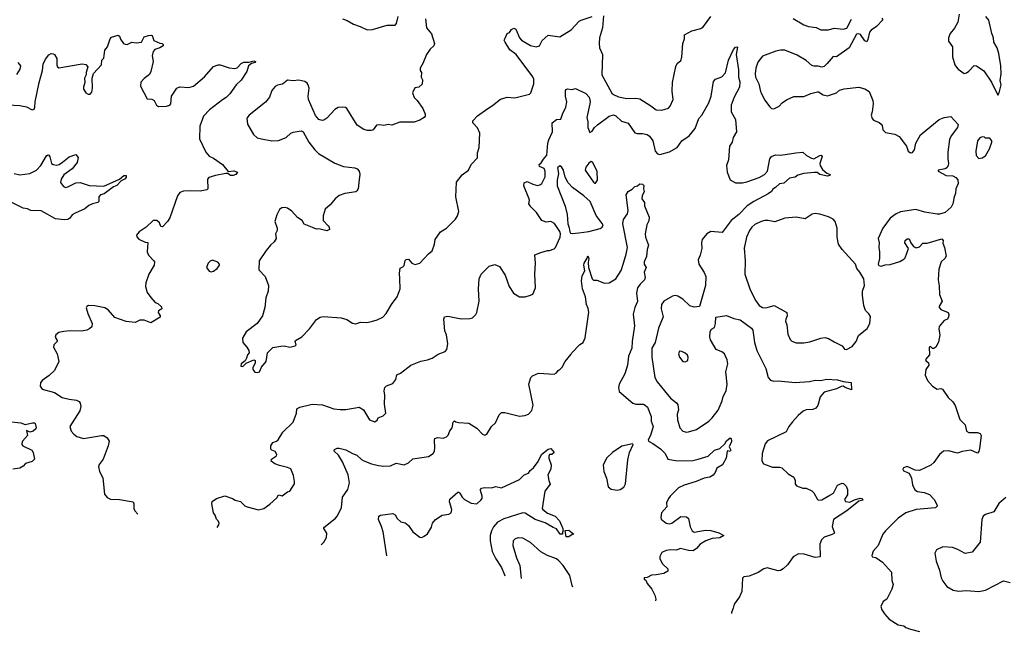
# Model space of a CAD drawing. Extents: x 2133489 to 2292442, y 756223 to 916462.
# Tile 6 of 256: x 2181835 to 2190623, y 794819 to 800277. Entities that reach past the tile are written whole.
import ezdxf

# ---------------------------------------------------------------- set-up
doc = ezdxf.new("R2010")
doc.units = 0

msp = doc.modelspace()

# ---------------------------------------------------------------- linework, layer by layer
at = {"layer": '0CON20XD'}
for points in [[(2185458, 800285), (2185466.2, 800205), (2185509.7, 800149.7), (2185536.2, 800065), (2185531.2, 800045), (2185498.8, 800015), (2185466.2, 799965), (2185433.8, 799885), (2185410, 799845), (2185410, 799825), (2185420, 799805), (2185417.5, 799765), (2185430.7, 799740.7), (2185427.7, 799702.3), (2185397.5, 799675), (2185362.3, 799667.7), (2185340, 799625), (2185355, 799581.2), (2185382, 799555), (2185434, 799485), (2185453.3, 799435), (2185453.6, 799416.4), (2185445, 799403.8), (2185405, 799380.8), (2185355, 799361.9), (2185228.9, 799361.1), (2185155, 799336.7), (2185125, 799341.2), (2185085, 799333.3), (2185045, 799340), (2185020, 799335), (2184990, 799295), (2184971.7, 799288.3), (2184938.3, 799288.3), (2184905, 799297.5), (2184847, 799337), (2184754.2, 799484.2), (2184742.5, 799492.5), (2184716.4, 799496.4), (2184677.4, 799492.6), (2184646.2, 799475), (2184575, 799396.7), (2184549.5, 799380.5), (2184535, 799376.7), (2184505, 799386.7), (2184475, 799422.5), (2184411.9, 799565), (2184408.1, 799595), (2184418.1, 799665), (2184410.6, 799695), (2184400.2, 799710.2), (2184380, 799725), (2184325, 799736.9), (2184275, 799732), (2184225, 799735.8), (2184179.5, 799700.5), (2184137.3, 799692.7), (2184115, 799681.2), (2184086.2, 799645), (2184064, 799585), (2184029.7, 799540.3), (2183883.3, 799425), (2183862.3, 799397.7), (2183866.7, 799345), (2183922.7, 799252.7), (2183955, 799221.2), (2183993.1, 799213.1), (2184085, 799195.7), (2184145, 799199.2), (2184213.2, 799226.8), (2184255, 799264), (2184275, 799274), (2184345.8, 799285.8), (2184366.2, 799275), (2184416.2, 799185), (2184470, 799115), (2184502.7, 799082.7), (2184646.1, 798996.1), (2184725.9, 798965.9), (2184825, 798953.8), (2184846.7, 798945), (2184865.7, 798925.7), (2184869.3, 798899.3), (2184862.8, 798825), (2184855, 798767.5), (2184845, 798746.7), (2184835, 798740), (2184736.7, 798726.7), (2184685, 798706.7), (2184650.5, 798679.5), (2184606.7, 798625), (2184560, 798585), (2184543.3, 798525), (2184543.6, 798483.6), (2184588.3, 798438.3), (2184597.5, 798425), (2184600, 798405), (2184575, 798393.8), (2184505, 798410), (2184485, 798407.5), (2184447.5, 798422.5), (2184375, 798453.3), (2184355.9, 798485.9), (2184315, 798512.5), (2184265, 798566.7), (2184225, 798593.8), (2184205, 798600), (2184175, 798596.7), (2184155, 798582.5), (2184130, 798535), (2184113.3, 798475), (2184132.5, 798415), (2184132.5, 798395), (2184117.5, 798365), (2184122.5, 798325), (2184107.5, 798295), (2184073.3, 798265), (2184033.9, 798216.1), (2183972.5, 798125), (2183970, 798045), (2184026.1, 797986.1), (2184056.7, 797905), (2184052, 797855), (2184031.2, 797795), (2184022.7, 797707.3), (2184001.2, 797635), (2183955, 797566.7), (2183855, 797492.5), (2183822.5, 797435), (2183827.5, 797395), (2183863.6, 797353.6), (2183880, 797325), (2183882.5, 797305), (2183867.5, 797285), (2183860, 797255), (2183846.7, 797233.3), (2183812.5, 797205), (2183810, 797185), (2183825, 797182.5), (2183855, 797212.5), (2183925, 797240), (2183936.2, 797236.2), (2183938, 797215), (2183915, 797170), (2183914.3, 797154.3), (2183935, 797132.5), (2183955, 797127.5), (2183976.4, 797133.6), (2183992.5, 797175), (2184034, 797225), (2184048, 797305), (2184095, 797350), (2184165, 797364.4), (2184195, 797365.8), (2184245, 797355.6), (2184294.1, 797365.9), (2184301.2, 797375), (2184293.3, 797405), (2184296.2, 797415), (2184353.2, 797446.8), (2184422.7, 797517.3), (2184485, 797600), (2184516.8, 797623.2), (2184545, 797629.2), (2184705, 797617.5), (2184755, 797601.2), (2184805, 797568.8), (2184835, 797563.3), (2184877, 797577), (2184933.6, 797573.6), (2184975, 797582), (2185025, 797597.5), (2185075, 797622.5), (2185105.6, 797654.4), (2185152.5, 797735), (2185204.3, 797805), (2185230, 797875), (2185229.2, 797965), (2185225.8, 798014.2), (2185232, 798058), (2185255, 798070), (2185265, 798082.5), (2185275, 798127.5), (2185285, 798136.7), (2185305, 798138.8), (2185334.4, 798104.4), (2185365, 798091.2), (2185405.6, 798104.4), (2185483, 798187), (2185516.3, 798213.7), (2185537.1, 798275), (2185542.9, 798315), (2185590, 798385), (2185643.8, 798415), (2185725, 798496.7), (2185743.3, 798525), (2185753.3, 798565), (2185728, 798695), (2185734.4, 798825.6), (2185785, 798893.3), (2185841.2, 798935), (2185864, 798985), (2185920, 799045), (2185922.3, 799087.7), (2185937.1, 799135), (2185942, 799265), (2185921.7, 799311.7), (2185880, 799355), (2185878.8, 799375), (2185919.7, 799420.3), (2186014.5, 799485.5), (2186055, 799510), (2186125, 799568), (2186185, 799584.2), (2186255, 799580), (2186385, 799612), (2186395.8, 799625), (2186422.5, 799705), (2186424.5, 799745), (2186415.9, 799765.9), (2186265, 799966.7), (2186208.3, 800008.3), (2186166.7, 800075), (2186160, 800095), (2186166.4, 800113.6), (2186187, 800153), (2186205.9, 800164.1), (2186225, 800190), (2186245, 800201.2), (2186263.9, 800193.9), (2186296.2, 800115), (2186315, 800094), (2186395, 800048.1), (2186445, 800033.3), (2186475, 800044), (2186499.5, 800090.5), (2186552, 800138), (2186655.6, 800124.4), (2186755.8, 800185), (2186827.3, 800262.7), (2186845, 800274), (2186945, 800306)], [(2184715, 800284), (2184759.1, 800269.1), (2184815, 800236.2), (2184875, 800216.7), (2184937, 800187), (2184985, 800190), (2185115, 800228.8), (2185175, 800226.7), (2185185, 800227.5), (2185198.3, 800241.7), (2185214.1, 800305.9)], [(2187045, 800310), (2187036.2, 800205), (2187010.6, 800115), (2187006.9, 800065), (2187010.8, 800025), (2187035.8, 799965), (2187029.4, 799785), (2187120.7, 799620.7), (2187135, 799608.1), (2187178.9, 799588.9), (2187255, 799572.9), (2187335, 799575.5), (2187370.2, 799570.2), (2187468.9, 799508.9), (2187515, 799472.5), (2187565, 799469.2), (2187625, 799488.8), (2187641.2, 799505), (2187666.9, 799565), (2187657.7, 799637.7), (2187660, 799715), (2187691.7, 799858.3), (2187702.5, 799885), (2187736.1, 799913.9), (2187746.1, 799943.9), (2187754.1, 800065.9), (2187770, 800105), (2187769.5, 800140.5), (2187835, 800177.5), (2187915, 800198), (2187938, 800215), (2188004.5, 800305.5)], [(2189529.3, 800289.3), (2189537.5, 800275), (2189483.3, 800216.7), (2189435.9, 800184.1), (2189418.8, 800165), (2189405, 800100), (2189395, 800080), (2189377, 800087), (2189338.8, 800145), (2189325, 800151.4), (2189305, 800146.9), (2189237.5, 800025), (2189125, 799946.7), (2189095, 799947.5), (2189043.3, 799885), (2189015, 799860), (2188995, 799853.3), (2188963, 799863), (2188925, 799861.2), (2188905, 799866.7), (2188855, 799912), (2188775, 799960.8), (2188665, 800004.2), (2188625, 800004), (2188584.3, 799995.7), (2188465, 799950), (2188422.4, 799897.6), (2188405.6, 799845), (2188399.5, 799795), (2188403.5, 799765), (2188432, 799705), (2188445.9, 799635.9), (2188454.1, 799624.1)], [(2188737.2, 800287.2), (2188835, 800230.8), (2188875.8, 800215.8), (2188945, 800206), (2188985, 800186.7), (2189055, 800186.2), (2189105, 800200), (2189185, 800193.3), (2189217.6, 800202.4), (2189258.3, 800281.7)], [(2190219.2, 800325), (2190208, 800255), (2190178.3, 800201.7), (2190138.8, 800155), (2190124, 800115), (2190126.2, 800085), (2190160, 800035), (2190161.2, 799945), (2190182.5, 799875), (2190192.5, 799855), (2190212.5, 799835), (2190265, 799798), (2190285, 799802.5), (2190305, 799816.2), (2190355, 799867.5), (2190375.5, 799865.5), (2190440.8, 799820.8), (2190509.7, 799719.7), (2190565, 799602.5)], [(2190565, 799602.5), (2190576.7, 799625), (2190595.9, 799695.9), (2190586.7, 799735), (2190594, 799795), (2190592, 799865), (2190574, 799975), (2190559.2, 800025), (2190530, 800075), (2190527.5, 800115), (2190512, 800155), (2190483.6, 800273.6), (2190456.7, 800305)], [(2181675, 799520), (2181835, 799511.2), (2181895, 799498.8), (2181945, 799472.5), (2181963, 799477), (2181970, 799495), (2181974, 799545), (2182008.8, 799715), (2182038.8, 799825), (2182045, 799880), (2182063.8, 799925), (2182096.1, 799963.9), (2182115, 799973.8), (2182135, 799973.3), (2182146.1, 799966.1), (2182165, 799930), (2182165, 799870), (2182173.3, 799855), (2182185, 799848.8), (2182375, 799878.8), (2182393, 799883), (2182425, 799876.2), (2182443.3, 799855), (2182427.5, 799805), (2182427.5, 799785), (2182413.8, 799755), (2182416.2, 799715), (2182403.3, 799675), (2182403.6, 799656.4), (2182425, 799623.3), (2182445, 799611.2), (2182465, 799613.8), (2182478.8, 799631.2), (2182486, 799665), (2182481.2, 799755), (2182493, 799797), (2182563.8, 799875), (2182566.7, 799915), (2182586.7, 799935), (2182594.2, 800005), (2182620, 800035), (2182643, 800107), (2182655, 800120), (2182715, 800137.5), (2182725, 800130), (2182733.9, 800103.9), (2182762.5, 800065), (2182775, 800057.5), (2182793, 800057), (2182835, 800077.5), (2182875, 800070.8), (2182922.5, 800075), (2182947, 800123), (2182985, 800137.1), (2183008.8, 800138.8), (2183016, 800135), (2183030.7, 800090.7), (2183085, 800066.2), (2183105, 800063.8), (2183116.2, 800055), (2183116.2, 800045), (2183086.7, 800025), (2183040, 800010), (2183025.6, 799994.4), (2183017.1, 799955), (2183026.9, 799905), (2183006.4, 799813.6), (2182993.2, 799786.8), (2182947, 799753), (2182915, 799720), (2182914.5, 799684.5)], [(2183598.8, 795744.2), (2183612.7, 795767.3), (2183615.8, 795784.2), (2183606.2, 795805), (2183590.3, 795820.3), (2183580, 795855), (2183563.8, 795875), (2183548.8, 795955), (2183553.6, 795976.4), (2183590, 796005), (2183665, 796026.2), (2183733.6, 796003.6), (2183758.3, 795988.3), (2183805, 795976.2), (2183845, 795938.8), (2183865, 795928.8), (2183965, 795903.8), (2184015, 795913.3), (2184067.7, 795952.3), (2184129.5, 796010.5), (2184145, 796036.7), (2184177.5, 796027.5), (2184226.4, 796063.6), (2184245, 796070), (2184286.2, 796135), (2184288.8, 796155), (2184278.3, 796208.3), (2184255, 796267.5), (2184225, 796281.2), (2184152.5, 796297.5), (2184111.7, 796311.7), (2184078.3, 796338.3), (2184082.5, 796355), (2184127.5, 796385), (2184130, 796395), (2184115, 796422.5), (2184085, 796433.8), (2184076.2, 796445), (2184075, 796472.5), (2184095, 796503.8), (2184127.5, 796515), (2184142.7, 796527.3), (2184184, 796595), (2184276.3, 796683.7), (2184304.3, 796765), (2184309.2, 796805), (2184335, 796818), (2184445, 796844.5), (2184538.8, 796838.8), (2184637.5, 796805), (2184695, 796796.9), (2184745, 796797.5), (2184865, 796820), (2184903.3, 796795), (2184957, 796707), (2185005, 796687.5), (2185025, 796702.5), (2185035, 796722.5), (2185078.3, 796741.7), (2185102.5, 796765), (2185092, 796845), (2185094, 796925), (2185087.5, 796965), (2185094, 796995), (2185109.7, 797010.3), (2185165, 797030), (2185192.5, 797065), (2185202.3, 797107.7), (2185235, 797122), (2185325, 797193.8), (2185415, 797228.8), (2185475, 797241.2), (2185515, 797256.7), (2185569.3, 797290.7), (2185633, 797317), (2185646.7, 797335), (2185656.7, 797385), (2185644, 797465), (2185630.5, 797500.5), (2185621.2, 797605), (2185627.5, 797625), (2185655, 797631.2), (2185775, 797606.9), (2185851.2, 797608.8), (2185875, 797616), (2185906, 797645), (2185915.6, 797664.4), (2185937.1, 797765), (2185930.4, 797875), (2185936.4, 797963.6), (2185955, 798006.2), (2186025, 798076.7), (2186075, 798092.5), (2186117.5, 798075), (2186167.7, 797997.7), (2186204, 797895), (2186243.3, 797835), (2186295, 797804.3), (2186345, 797804.3), (2186395, 797817.5), (2186415, 797828.8), (2186437.5, 797885), (2186431.4, 798005), (2186437.5, 798105), (2186431.2, 798178.8), (2186485, 798200), (2186545, 798216.7), (2186565, 798216.7), (2186605, 798233.3), (2186616, 798245), (2186659.5, 798335), (2186662.2, 798365), (2186657, 798387), (2186607.7, 798457.7), (2186576.1, 798476.1), (2186535, 798470), (2186495, 798486), (2186446.2, 798555), (2186395.6, 798605.6), (2186380, 798635), (2186383.8, 798665), (2186379.2, 798685), (2186334, 798795), (2186338, 798822), (2186365, 798834), (2186415, 798808), (2186455, 798796.2), (2186478.3, 798801.7), (2186493.8, 798816.2), (2186526, 798875), (2186526.1, 798926.1), (2186515, 798947.5), (2186475, 798967.5), (2186470, 798985), (2186489.3, 799000.7), (2186508.8, 799031.2), (2186541.2, 799068.8), (2186549.4, 799175), (2186557.1, 799205), (2186590.8, 799275), (2186588.8, 799355), (2186625, 799386.7), (2186665, 799390), (2186680, 799435), (2186710.8, 799495), (2186718, 799545), (2186706, 799595), (2186706.4, 799643.6), (2186712.5, 799655), (2186725, 799660), (2186763.6, 799653.6), (2186795, 799663.3), (2186887.8, 799617.8), (2186918.1, 799585), (2186926.7, 799546.7), (2186924.4, 799525), (2186895.6, 799405), (2186905.7, 799365), (2186906, 799315), (2186925, 799270), (2186945, 799282.5), (2186963.8, 799315), (2186990.9, 799339.1), (2187095, 799416.5), (2187135, 799426.7), (2187155, 799420), (2187205, 799370), (2187265, 799352.5), (2187325, 799267.5), (2187345, 799260.8), (2187395, 799261.9), (2187435, 799252.5), (2187456.1, 799236.1), (2187484.6, 799194.6), (2187506.7, 799105), (2187528.9, 799078.9), (2187547.5, 799075), (2187635, 799097.5), (2187702.5, 799135), (2187744.6, 799195.4), (2187810.7, 799239.3), (2187865, 799306.2), (2187896.2, 799393.8), (2187924.2, 799425), (2187986.5, 799533.5), (2188005.6, 799595.6), (2188027.5, 799725), (2188045, 799747.5), (2188102.3, 799767.7), (2188135, 799802.5), (2188161.4, 799915), (2188205, 800010), (2188225, 800032.5), (2188236.2, 800036.2), (2188241.7, 800031.7), (2188230, 799965), (2188250.3, 799830.3), (2188249.2, 799765), (2188261.8, 799721.8), (2188258.5, 799675), (2188211.5, 799585), (2188185.5, 799515), (2188186.5, 799455), (2188222.5, 799385), (2188233.8, 799275), (2188203, 799227), (2188193.8, 799185), (2188170.3, 799149.7), (2188162.6, 799027.4), (2188142.5, 798975), (2188149.4, 798915), (2188176.8, 798846.8), (2188225, 798821.5), (2188285, 798820), (2188325, 798828.9), (2188435, 798870), (2188481.2, 798895), (2188508, 798925), (2188528.8, 799035), (2188545, 799056.7), (2188579.3, 799070.7), (2188627.7, 799067.7), (2188762.4, 799087.6), (2188825, 799093.8), (2188858.8, 799065), (2188901.1, 799041.1), (2188924.2, 799035.8), (2188975, 799066.2), (2188988.8, 799068.8), (2188996.2, 799055), (2188976.2, 798995), (2188978.8, 798975), (2188998.8, 798938.8), (2189037.7, 798907.7), (2189067.5, 798895), (2189062.5, 798885), (2189045, 798880), (2188977.5, 798895), (2188952.7, 798912.7), (2188925.8, 798914.2), (2188835, 798905.7), (2188781.4, 798888.6), (2188755, 798872.9), (2188705, 798861.4), (2188655, 798819.2), (2188615, 798812.5), (2188580.8, 798779.2), (2188555.8, 798764.2), (2188543.8, 798745), (2188515, 798721.4), (2188386.8, 798653.2), (2188328.6, 798615), (2188252.8, 798537.2), (2188184, 798485), (2188105, 798378), (2188004.2, 798385.8), (2187966.7, 798365), (2187926.1, 798313.9), (2187918.8, 798285), (2187923.3, 798235), (2187908.8, 798175), (2187891.2, 798135), (2187896.2, 798095), (2187945, 798020), (2187958.6, 797985), (2187955.8, 797905), (2187903.6, 797716.4), (2187855, 797710), (2187815, 797724), (2187753.6, 797783.6), (2187708.6, 797808.6), (2187685, 797814.4), (2187660.2, 797809.8), (2187585, 797764.4), (2187561.8, 797735), (2187560, 797695), (2187576.9, 797625), (2187536.5, 797525), (2187506.4, 797395), (2187478.2, 797345), (2187477.3, 797265), (2187504.4, 797085), (2187524.3, 797045), (2187563, 796997), (2187645, 796898.6), (2187697.2, 796857.2), (2187708.9, 796838.9), (2187715.7, 796795), (2187703.1, 796755), (2187706.4, 796705), (2187725.4, 796635.4), (2187754.5, 796604.5), (2187785, 796596.9), (2187805, 796598.9), (2187875, 796620), (2187986.2, 796693.8), (2188016.3, 796723.7), (2188068, 796792), (2188105.3, 796874.7), (2188113.1, 796915), (2188140.4, 796965), (2188147.9, 797025), (2188138.8, 797135), (2188156.7, 797205), (2188150.8, 797240.8), (2188125, 797294), (2188102, 797312), (2188050, 797335), (2187999.5, 797419.5), (2187994.3, 797444.3), (2187998.8, 797495), (2188010, 797515), (2188035, 797530), (2188044.1, 797565.9), (2188046.7, 797623.3), (2188143, 797637), (2188209.5, 797609.5), (2188265, 797597.1), (2188365.7, 797525), (2188378.1, 797505), (2188394.4, 797395), (2188414.5, 797324.5), (2188495.6, 797165), (2188515.6, 797085), (2188535, 797058.6), (2188565, 797051.1), (2188605, 797053.9), (2188755, 797039.7), (2188885, 797047.8), (2188935, 797058.9), (2188985, 797058), (2189035, 797068.1), (2189135, 797062.9), (2189185, 797048.1), (2189255, 797038.8), (2189260, 796975), (2189203.8, 796995), (2189185, 797005.8), (2189165.8, 797004.2), (2189126.4, 796983.6), (2189015, 796954), (2188979.3, 796910.7), (2188960, 796835), (2188939.5, 796810.5), (2188915, 796798.8), (2188855, 796795.8), (2188827, 796783), (2188783.8, 796745), (2188733.2, 796686.8), (2188700, 796645), (2188675, 796598), (2188510.7, 796519.3), (2188488.3, 796491.7), (2188461.5, 796405), (2188459.3, 796339.3), (2188475, 796313.3), (2188555, 796282), (2188615, 796284), (2188637, 796277), (2188694.2, 796224.2), (2188745, 796193.3), (2188756.2, 796165), (2188757.5, 796135), (2188767, 796117), (2188825, 796096), (2188855, 796095.8), (2188905, 796071.2), (2188923.8, 796055), (2188955, 795994), (2188967.7, 795987.7), (2188995, 795992.5), (2189066.5, 796033.5), (2189097.2, 796052.8), (2189135, 796123.8), (2189175, 796141.2), (2189187.5, 796137.5), (2189210, 796115), (2189223.8, 796085), (2189222, 796035), (2189196.7, 795995), (2189205, 795977.5), (2189245, 795971.2), (2189285, 795991.2), (2189335, 796006.2), (2189355, 796002.5), (2189361.7, 795988.3), (2189325, 795980), (2189217.5, 795895), (2189098.8, 795815), (2189086.2, 795755), (2189107.5, 795695), (2189087.3, 795682.7), (2189015, 795658.8), (2188991.2, 795635), (2188976.7, 795595), (2188978.3, 795481.7), (2188935, 795476.2), (2188835.5, 795505.5), (2188785, 795510), (2188738.3, 795481.7), (2188687.6, 795412.4), (2188648.8, 795375), (2188625, 795362), (2188605, 795358.8), (2188505, 795383.8), (2188476.4, 795376.4), (2188425, 795342), (2188345, 795312), (2188296.7, 795303.3), (2188286.2, 795293.8), (2188279.2, 795175), (2188258, 795125), (2188210.5, 795059.5), (2188203.8, 795025), (2188186.7, 794985), (2188189.1, 794976.6)], [(2182914.5, 799684.5), (2182971.7, 799571.7), (2183015, 799566.7), (2183035, 799556.7), (2183056.2, 799515), (2183075, 799500.8), (2183145.6, 799504.4), (2183175, 799513.8), (2183183.8, 799525), (2183190.6, 799595), (2183238, 799665), (2183265, 799677.1), (2183345, 799672.9), (2183385, 799682.9), (2183485, 799765.8), (2183565, 799858.5), (2183605, 799874.4), (2183625, 799875.6), (2183705, 799846), (2183755, 799840), (2183775, 799848), (2183811.1, 799885), (2183835, 799898.8), (2183881.7, 799898.3), (2183925, 799908.8), (2183940, 799905), (2183937.5, 799895), (2183903, 799887), (2183876.7, 799865), (2183863.3, 799815), (2183812.4, 799737.6), (2183766, 799695), (2183711.2, 799615), (2183677.4, 799582.6), (2183645, 799562), (2183528, 799472), (2183475.8, 799415), (2183442.5, 799327.5), (2183438.9, 799215), (2183495.8, 799095), (2183525, 799058.8), (2183565, 799042.5), (2183643.8, 798985), (2183695, 798922.5), (2183745, 798928), (2183777.5, 798915), (2183763.3, 798895), (2183740, 798885), (2183715, 798886.2), (2183693.3, 798903.3), (2183675, 798904), (2183583.1, 798886.9), (2183522, 798868), (2183512.5, 798855), (2183513.3, 798766.7), (2183505, 798757.5), (2183445, 798746.2), (2183355, 798750.8), (2183296.1, 798746.1), (2183265, 798733.3), (2183242, 798705), (2183175, 798510), (2183155, 798476.7), (2183110.7, 798429.3), (2183095, 798432.5), (2183081.2, 798465), (2183057.5, 798485), (2183026.1, 798483.9), (2182964.1, 798425.9), (2182902.5, 798385), (2182876.7, 798355), (2182879.3, 798339.3), (2182899.3, 798319.3), (2182955, 798292.5), (2182978.3, 798288.3), (2182973.3, 798205), (2182983.3, 798175), (2183033.3, 798125), (2183036.7, 798115), (2183036, 798085), (2182988.8, 798005), (2182962.1, 797927.9), (2182957.5, 797895), (2182973.7, 797843.7), (2183006.3, 797796.3), (2183044.1, 797754.1), (2183067.5, 797745), (2183100, 797715), (2183102.5, 797695), (2183075, 797680), (2183070, 797665), (2183087.5, 797635), (2183088.3, 797621.7), (2183005, 797572), (2182945, 797595.7), (2182905.8, 797594.2), (2182865, 797573.8), (2182785, 797584.2), (2182685, 797618.8), (2182625, 797686.2), (2182595.6, 797705.6), (2182505, 797724), (2182450, 797725), (2182435, 797717.5), (2182427.5, 797705), (2182442, 797655), (2182482.5, 797565), (2182478, 797535), (2182460.5, 797519.5), (2182435, 797506.2), (2182383.9, 797496.1), (2182285, 797500.8), (2182230, 797495), (2182185, 797483.8), (2182156.4, 797463.6), (2182151.2, 797445), (2182170, 797415), (2182170, 797405), (2182140, 797375), (2182136.7, 797355), (2182170, 797295), (2182183.3, 797225), (2182146.7, 797145), (2182098.8, 797101.2), (2182035, 797057.5), (2182020, 797035), (2182017.5, 797005), (2182035, 796980), (2182145, 796950), (2182215, 796904.4), (2182275, 796888.9), (2182340.9, 796880.9), (2182365, 796868), (2182374, 796855), (2182381.4, 796825), (2182372.2, 796785), (2182282.5, 796645), (2182294.2, 796605), (2182317.2, 796577.2), (2182345, 796557.1), (2182405, 796539.4), (2182565, 796567.5), (2182587, 796567), (2182616.4, 796546.4), (2182632.5, 796515), (2182623.3, 796475), (2182580, 796355), (2182543.9, 796306.1), (2182537.5, 796285), (2182546.7, 796245), (2182578.3, 796188.3), (2182592.3, 796042.3), (2182615, 796013.3), (2182645, 795998.8), (2182725.9, 795995.9), (2182846.7, 795975), (2182853.8, 795955), (2182854, 795915), (2182863, 795893), (2182889.4, 795862.8)], [(2181817.5, 799895), (2181842.5, 799865), (2181836.7, 799835), (2181805, 799786.7)], [(2188454.1, 799624.1), (2188482.6, 799562.6), (2188528.7, 799498.7), (2188545, 799484.2), (2188565, 799480.8), (2188614, 799505), (2188640, 799535), (2188677.7, 799562.3), (2188745, 799591.5), (2188835, 799591.5), (2188895, 799618.1), (2188955, 799634.2), (2188965, 799633.8), (2189005, 799606.7), (2189045, 799596.7), (2189125, 799623.8), (2189150.5, 799649.5), (2189195, 799660), (2189325, 799676), (2189378.8, 799658.8), (2189415.8, 799635.8), (2189448, 799555), (2189452, 799525), (2189443.3, 799455), (2189433.8, 799425), (2189443.8, 799395), (2189455, 799381.2), (2189505, 799360), (2189523.8, 799345), (2189532.3, 799332.3), (2189538.8, 799295), (2189561.2, 799271.2), (2189645.8, 799255.8), (2189684.2, 799234.2), (2189749.7, 799149.7), (2189765.8, 799105), (2189785, 799090), (2189805, 799092.5), (2189821.3, 799115), (2189832, 799175), (2189875, 799250.5), (2190040.6, 799385), (2190087.5, 799405), (2190145, 799412.5), (2190211.7, 799341.7), (2190205.8, 799315), (2190149, 799241), (2190133, 799207), (2190119, 799095), (2190119.3, 799035), (2190126.3, 798995), (2190122.4, 798975), (2190110.2, 798955), (2190095, 798945.2), (2190033.8, 798935), (2190034, 798925), (2190105, 798885.4), (2190162.1, 798882.1), (2190190, 798870), (2190207.8, 798847.8), (2190210, 798815), (2190191.4, 798768.6), (2190186.7, 798725), (2190174.3, 798695), (2190163.1, 798635), (2190147.3, 798602.7), (2190095, 798556.2), (2190045, 798541.2), (2190025, 798542), (2189915, 798559.2), (2189833, 798583), (2189695, 798560.9), (2189659.2, 798545), (2189602.9, 798505), (2189538, 798415), (2189496, 798325), (2189506.2, 798285), (2189503.8, 798245), (2189510, 798205), (2189508.8, 798145), (2189497.5, 798095), (2189503.9, 798083.9), (2189525, 798077.5), (2189560.7, 798089.3), (2189605, 798092), (2189691.7, 798118.3), (2189725, 798140), (2189737, 798153), (2189766.7, 798235), (2189733.8, 798285), (2189737.5, 798305), (2189755, 798322.5), (2189775, 798320), (2189787.5, 798285), (2189811.7, 798251.7), (2189835, 798240), (2189865, 798250), (2189895, 798283.3), (2189935, 798284), (2190065, 798320), (2190077, 798307), (2190073.6, 798283.6), (2190088.8, 798245), (2190103.6, 798166.4), (2190092.5, 798145), (2190060, 798115), (2190038.3, 798051.7), (2190033.3, 797955), (2190043, 797903), (2190043.6, 797823.6), (2190067.5, 797765), (2190038.8, 797715), (2190055, 797691.2), (2190123.3, 797665), (2190128.6, 797645), (2190125.7, 797624.3), (2190115.9, 797604.1), (2190085, 797592.5), (2190041.3, 797538.7), (2190037.1, 797515), (2190048.8, 797465), (2190035, 797400), (2190012.5, 797355), (2189995, 797342.5), (2189983, 797343), (2189965, 797360), (2189952.5, 797355), (2189956, 797285), (2189920, 797245), (2189921.2, 797235), (2189946.7, 797215), (2189948.8, 797195), (2189923.8, 797155), (2189916.2, 797105), (2189937.7, 797057.7), (2189983.3, 797005), (2190025, 796978.8), (2190055, 796984), (2190070.5, 796980.5), (2190123.3, 796905), (2190163.3, 796865), (2190183.3, 796835), (2190225, 796707.5), (2190272.7, 796662.7), (2190285, 796603.3), (2190305, 796592.5), (2190383.9, 796593.9), (2190406.7, 796585), (2190417.5, 796565), (2190400.8, 796450.8), (2190395, 796422.5), (2190383, 796407), (2190325, 796435.6), (2190245.7, 796424.3), (2190205, 796409.2), (2190125, 796430), (2190080, 796425), (2190043.3, 796395), (2189993.9, 796326.1), (2189967.3, 796302.7), (2189865, 796252.9), (2189827.1, 796257.1), (2189755, 796290), (2189723.6, 796276.4), (2189717.5, 796265), (2189720, 796255), (2189770.5, 796230.5), (2189786.9, 796206.9), (2189795.6, 796185), (2189803.1, 796125), (2189825, 796081.2), (2189846.8, 796066.8), (2189906.8, 796056.8), (2189955, 796038), (2189996, 795995), (2190023.3, 795945), (2190023.3, 795935), (2190008.3, 795921.7), (2189835, 795905.7), (2189745.5, 795874.5), (2189675, 795827.5), (2189563.6, 795716.4), (2189540, 795685), (2189497.1, 795585), (2189453.8, 795535), (2189440, 795495), (2189443.9, 795483.9), (2189475, 795476.7), (2189535, 795436.7), (2189616.7, 795345), (2189620.5, 795270.5), (2189630, 795235), (2189620, 795195), (2189574.1, 795105.9), (2189542.5, 795085), (2189520.7, 795039.3), (2189529.3, 795009.3), (2189553.3, 794975), (2189595, 794927.5), (2189675, 794876.7), (2189725, 794868.8), (2189745, 794853.3), (2189785, 794836.7), (2189865, 794817.5)], [(2190395, 799037.5), (2190425, 799043.3), (2190455, 799063.3), (2190490, 799125), (2190512.5, 799185), (2190512.5, 799195), (2190495, 799220), (2190455, 799220), (2190445, 799230), (2190425, 799232.5), (2190405, 799222.5), (2190383.3, 799195), (2190368.8, 799105), (2190371.2, 799065), (2190395, 799037.5)], [(2181786.9, 798905), (2181835, 798892.4), (2181925, 798903.3), (2181986, 798935), (2182022.5, 798975), (2182075, 799062.5), (2182085, 799070), (2182095, 799067.5), (2182105, 799052.5), (2182120, 798995), (2182134.2, 798984.2), (2182165, 798978.8), (2182187.5, 798985), (2182217.5, 799005), (2182276.4, 799053.6), (2182335, 799072.5), (2182356, 799046), (2182347.1, 799002.9), (2182304.4, 798945.6), (2182227.6, 798892.4), (2182204.2, 798855), (2182199.2, 798825), (2182225, 798788.8), (2182245, 798780.8), (2182265, 798784.3), (2182335, 798821.4), (2182374.4, 798824.4), (2182455, 798797.5), (2182585, 798790.6), (2182726.1, 798853.9), (2182765, 798887.5), (2182785, 798886.2), (2182785, 798872.5), (2182775, 798856.2), (2182740.8, 798839.2), (2182702.3, 798797.7), (2182673.3, 798785), (2182588.3, 798721.7), (2182555, 798712.5), (2182541.2, 798695), (2182541.2, 798655), (2182533.3, 798645), (2182485.8, 798634.2), (2182451.7, 798618.3), (2182415, 798590), (2182328.6, 798551.4), (2182302.5, 798535), (2182281.2, 798505), (2182265.4, 798494.6), (2182230.5, 798489.5), (2182155, 798498.6), (2182025, 798571.2), (2181935, 798572.9), (2181905, 798587.8), (2181865, 798594.4), (2181765, 798645.7)], [(2186765, 798367.9), (2186825, 798374.4), (2186915, 798387.4), (2187015, 798412.2), (2187035, 798425.4), (2187042.9, 798445), (2186980.7, 798530.7), (2186925.8, 798655), (2186871.3, 798705), (2186770.3, 798780.3), (2186730.7, 798820.7), (2186702.5, 798872.5), (2186688.1, 798935), (2186671.8, 798965), (2186655, 798971.8), (2186635.5, 798955), (2186645.3, 798905.3), (2186630.6, 798845), (2186630.6, 798795), (2186702, 798612), (2186719.8, 798539.8), (2186725.8, 798455), (2186739.9, 798419.9), (2186745.3, 798385), (2186752.5, 798372.5), (2186765, 798367.9)], [(2186975, 798817.5), (2186993.3, 798845), (2186989.4, 798925), (2186946.7, 799005), (2186935, 799010), (2186915, 798996.7), (2186889.3, 798960.7), (2186882.5, 798935), (2186955, 798827.5), (2186965, 798817.5), (2186975, 798817.5)], [(2184524.6, 795589.4), (2184549.2, 795615), (2184574.2, 795655.8), (2184576, 795695), (2184550, 795735), (2184550, 795745), (2184560, 795755), (2184655, 795829.2), (2184670.2, 795849.8), (2184706.3, 795923.7), (2184716.7, 796015), (2184763.1, 796085), (2184779.5, 796145), (2184766.2, 796215), (2184715, 796332), (2184680.6, 796390.6), (2184641.2, 796425), (2184645, 796440), (2184668.3, 796451.7), (2184685, 796452.5), (2184745, 796436.9), (2184805, 796404.4), (2184845, 796391.4), (2184885, 796352.2), (2184905, 796340.9), (2184975, 796312.9), (2185037, 796297), (2185085, 796292.5), (2185144, 796296), (2185195, 796320), (2185266.1, 796303.9), (2185305, 796323.3), (2185345, 796356.7), (2185485, 796378.8), (2185525, 796406.7), (2185535.8, 796425), (2185538.8, 796455), (2185535.8, 796525), (2185540.5, 796539.5), (2185565, 796548.6), (2185615, 796542), (2185645.7, 796554.3), (2185659.7, 796570.3), (2185673, 796607), (2185696.2, 796635), (2185703.3, 796685), (2185715, 796697.5), (2185727.5, 796687.5), (2185751.7, 796681.7), (2185842.5, 796675), (2185915, 796630), (2185965, 796576.7), (2185985, 796570), (2186005, 796577.5), (2186046.2, 796645), (2186081.7, 796678.3), (2186115, 796750), (2186135, 796771.2), (2186165, 796770), (2186295, 796740), (2186344.1, 796744.1), (2186375, 796756), (2186405, 796790), (2186417.3, 796837.3), (2186380, 797025), (2186395.5, 797085), (2186411.2, 797098.8), (2186465, 797121.6), (2186605, 797113.3), (2186625.9, 797124.1), (2186640, 797145), (2186658.3, 797158.3), (2186676.2, 797175), (2186702.7, 797227.3), (2186758.3, 797291.7), (2186763.3, 797305), (2186835, 797376.7), (2186865, 797396.7), (2186881.2, 797438.8), (2186915.5, 797665.5), (2186909.8, 797699.8), (2186894.2, 797735), (2186885.7, 797805), (2186856.7, 797875), (2186848.8, 797945), (2186855, 797991.2), (2186879.4, 798035), (2186871.2, 798085), (2186874.4, 798105), (2186900.7, 798149.3), (2186905, 798170), (2186916, 798145), (2186909.3, 798110.7), (2186913.1, 798065), (2186943, 797963), (2186955, 797953.8), (2186985, 797951.4), (2187055, 797926.9), (2187095, 797927.3), (2187154.5, 797965), (2187202.4, 798037.6), (2187224.7, 798105.3), (2187249.1, 798185), (2187259.2, 798245), (2187219.4, 798455), (2187225, 798493.3), (2187260, 798545), (2187266.8, 798573.2), (2187247.5, 798715), (2187266.7, 798745), (2187302.5, 798765), (2187325, 798787.5), (2187350, 798795), (2187369.3, 798810.7), (2187395, 798810), (2187406.4, 798796.4), (2187403.6, 798766.4), (2187408.8, 798745), (2187390, 798705), (2187387, 798677), (2187412.5, 798645), (2187411.2, 798615), (2187452.5, 798515), (2187449.3, 798480.7), (2187433.6, 798446.4), (2187418.8, 798365), (2187421.2, 798335), (2187446, 798265), (2187433.9, 798226.1), (2187430.8, 798165), (2187409.4, 798115), (2187410, 798095), (2187426.2, 798065), (2187408.8, 798025), (2187418.8, 797975), (2187411.2, 797955), (2187372.2, 797917.8), (2187349.4, 797885), (2187340, 797835), (2187347.7, 797762.3), (2187325, 797707.5), (2187310.3, 797649.7), (2187321.4, 797545), (2187300, 797405), (2187298.9, 797345), (2187270, 797275), (2187259.4, 797195), (2187235, 797117.5), (2187186, 797025), (2187179.2, 796995), (2187185, 796957.5), (2187306.2, 796855), (2187335, 796846.7), (2187402.5, 796845), (2187418.2, 796838.2), (2187437.9, 796817.9), (2187470, 796735), (2187471.2, 796695), (2187488, 796645), (2187466, 796565), (2187443.6, 796526.4), (2187446.7, 796515), (2187485, 796495.8), (2187555, 796447.5), (2187595.7, 796405), (2187620, 796355), (2187705, 796339.2), (2187841.7, 796341.7), (2187890, 796355), (2187979.5, 796380.5), (2188035, 796436.2), (2188085, 796450), (2188127.9, 796492.1), (2188142.6, 796517.4), (2188175, 796545.8), (2188185, 796540), (2188188.8, 796511.2), (2188167.5, 796465), (2188182.5, 796435), (2188175, 796422.5), (2188155, 796430), (2188150, 796425), (2188139.2, 796365), (2188107.1, 796305), (2188056.5, 796273.5), (2188043.1, 796235), (2188025, 796212.9), (2187995, 796192.9), (2187945, 796185.7), (2187873.3, 796155), (2187765, 796121.9), (2187715, 796097.5), (2187640, 796025), (2187625, 796002.5), (2187608.8, 795965), (2187609.5, 795930.5), (2187564.2, 795875), (2187556.2, 795835), (2187559.5, 795819.5), (2187604.5, 795784.5), (2187635, 795776.9), (2187655, 795784.2), (2187735, 795843.3), (2187785, 795841.2), (2187803.8, 795825), (2187820.5, 795750.5), (2187836.4, 795716.4), (2187855, 795703.3), (2187955, 795720), (2188005, 795716.7), (2188075, 795696), (2188120, 795675), (2188085, 795654.2), (2188015, 795646.5), (2187958, 795625), (2187908, 795595), (2187875, 795558), (2187845, 795538), (2187805, 795540), (2187732.6, 795557.4), (2187695, 795541.4), (2187645, 795545.6), (2187605, 795540), (2187567.1, 795522.9), (2187547.5, 795485), (2187548, 795465), (2187572.1, 795422.1), (2187620, 795375), (2187620, 795355), (2187585, 795335.8), (2187515, 795321.4), (2187475, 795320.8), (2187435, 795300), (2187410, 795295), (2187410, 795285), (2187423.6, 795273.6), (2187433.9, 795243.9), (2187476.2, 795195), (2187505, 795142.5), (2187512, 795105), (2187510.7, 795090)], [(2189215, 797333.3), (2189265, 797360), (2189301.2, 797405), (2189322.7, 797457.3), (2189398.8, 797521.2), (2189422, 797565), (2189427.3, 797627.3), (2189415, 797653.3), (2189383, 797683), (2189370, 797725), (2189356.2, 797815), (2189356.7, 797855), (2189373.8, 797905), (2189368.8, 797965), (2189333.8, 798025), (2189306.2, 798055), (2189295.8, 798095.8), (2189176.2, 798225), (2189143.8, 798275), (2189130, 798335), (2189130, 798415), (2189113.8, 798475), (2189095, 798496.2), (2189055, 798516.2), (2188975, 798542), (2188935, 798548), (2188908.8, 798541.2), (2188845, 798500), (2188765, 798514), (2188665, 798504.3), (2188575, 798474.2), (2188515, 798485.6), (2188485, 798485.6), (2188453.4, 798476.6), (2188395, 798450), (2188368.6, 798425), (2188348.9, 798395), (2188321.1, 798335), (2188301.3, 798238.7), (2188308.6, 798125), (2188306, 798005), (2188354.6, 797864.6), (2188405, 797766.7), (2188436.2, 797725), (2188465, 797707.5), (2188495, 797705.7), (2188567.4, 797727.4), (2188682.5, 797665), (2188686, 797635), (2188672, 797605), (2188670, 797585), (2188680.8, 797555), (2188691.1, 797471.1), (2188711.7, 797421.7), (2188727.3, 797407.3), (2188765, 797393.8), (2188835, 797394), (2188887, 797403), (2188985, 797436), (2189025, 797440), (2189055, 797432), (2189102.9, 797402.9), (2189176, 797366), (2189197, 797337), (2189215, 797333.3)], [(2183545, 798026), (2183565, 798032), (2183598, 798055), (2183616.7, 798085), (2183616.7, 798095), (2183603.6, 798113.6), (2183555, 798130), (2183535, 798122.5), (2183517.5, 798105), (2183503.3, 798065), (2183525, 798033.3), (2183545, 798026)], [(2187775, 797223.3), (2187797.5, 797235), (2187800, 797265), (2187795, 797282.5), (2187775, 797301.2), (2187745, 797316.7), (2187725, 797317.5), (2187716.2, 797295), (2187724.1, 797264.1), (2187752.5, 797225), (2187775, 797223.3)], [(2181735, 796690), (2181845, 796679.2), (2181885, 796664.3), (2181948.6, 796678.6), (2181968.8, 796678.8), (2181973.3, 796673.3), (2181982, 796635), (2181977.5, 796625), (2181955, 796606), (2181926.4, 796596.4), (2181895, 796610), (2181903.8, 796565), (2181861.2, 796515), (2181853.8, 796495), (2181853.8, 796485), (2181863.3, 796475), (2181943.8, 796435), (2181956.4, 796413.6), (2181966.7, 796355), (2181945, 796334), (2181886.7, 796315), (2181865, 796293.8), (2181837.5, 796275), (2181775, 796266)], [(2187167, 796077), (2187195, 796083.3), (2187226, 796105), (2187243.1, 796135), (2187261.7, 796348.3), (2187278, 796415), (2187310, 796485), (2187305, 796492.5), (2187208.3, 796471.7), (2187126.2, 796413.8), (2187075, 796366.7), (2187043.3, 796305), (2187050, 796245), (2187071.2, 796185), (2187087.7, 796107.7), (2187115, 796086.2), (2187167, 796077)], [(2185113, 795491), (2185078, 795705), (2185063.9, 795753.9), (2185036, 795815), (2185040, 795845), (2185055, 795855.7), (2185165, 795870), (2185185, 795858.8), (2185204.2, 795825), (2185236, 795796), (2185275, 795788), (2185305, 795764.2), (2185345, 795706.2), (2185405, 795660), (2185423, 795657), (2185443.6, 795666.4), (2185475, 795687.5), (2185510.7, 795749.3), (2185520, 795785), (2185546.2, 795815), (2185605, 795855.7), (2185665.5, 795864.5), (2185685.5, 795874.5), (2185690.6, 795905), (2185671.1, 795975), (2185673.3, 795996.7), (2185745, 796058.8), (2185755, 796060), (2185762.7, 796052.7), (2185784.5, 796014.5), (2185804.5, 795994.5), (2185865, 795963.3), (2185915, 795956.7), (2185951.7, 795988.3), (2185961.2, 796005), (2185961.2, 796025), (2185946.7, 796075), (2185947.5, 796085), (2185957.5, 796095), (2185985, 796103.3), (2186045, 796098.8), (2186085, 796111.2), (2186135, 796100), (2186295, 796173.3), (2186336.4, 796213.6), (2186375, 796230), (2186390, 796255), (2186421.3, 796278.7), (2186461.4, 796335), (2186491.2, 796395), (2186508.6, 796411.4), (2186552.5, 796445), (2186575, 796450), (2186606.7, 796415), (2186585, 796397.5), (2186565, 796397.5), (2186558.3, 796381.7), (2186557.5, 796365), (2186579.2, 796305), (2186576, 796265), (2186550, 796215), (2186556.2, 796165), (2186568.3, 796131.7), (2186521.2, 796068.8), (2186498.8, 795915), (2186504.3, 795904.3), (2186545, 795873.8), (2186615, 795847.5), (2186652.5, 795805), (2186682.5, 795735), (2186682.5, 795722.5), (2186690, 795715), (2186680, 795705), (2186680, 795685), (2186660, 795685), (2186625, 795733.3), (2186595, 795743.8), (2186526.2, 795786.2), (2186436, 795815), (2186345, 795874.3), (2186325, 795877.1), (2186155, 795821.1), (2186098.4, 795791.6), (2186065, 795750), (2186046.8, 795715), (2186034.8, 795675), (2186033.4, 795625), (2186051.9, 795531.9), (2186085, 795464.2), (2186135, 795387.5), (2186163.4, 795323.4), (2186165.6, 795314.9)], [(2190637.7, 796012.3), (2190575, 795958.8), (2190528.8, 795885), (2190455, 795861.2), (2190435, 795847.5), (2190423.1, 795816.9), (2190408, 795615), (2190335, 795526.2), (2190275, 795512.5), (2190209.1, 795549.1), (2190160, 795565), (2190075, 795573.8), (2190017.5, 795545), (2190003.8, 795515), (2190013.8, 795445), (2190043.8, 795365), (2190060, 795295), (2190073.8, 795265), (2190109.7, 795219.7), (2190167.5, 795185), (2190215, 795175.8), (2190285, 795182), (2190395, 795174)], [(2186735, 795662.5), (2186713, 795663), (2186702.5, 795717.5), (2186735, 795720), (2186780, 795685), (2186765, 795682.5), (2186735, 795662.5)], [(2186772.3, 795213.5), (2186766.8, 795226.8), (2186745, 795318), (2186684.4, 795405), (2186646.6, 795446.6), (2186625, 795465.6), (2186545, 795495.6), (2186485, 795528.1), (2186395, 795610.8), (2186325, 795649.4), (2186285, 795652.9), (2186257, 795643), (2186240, 795625), (2186235.8, 795585), (2186268.9, 795475), (2186298.1, 795405), (2186309.9, 795290.8)], [(2190395, 795174), (2190455, 795186.2), (2190615, 795270), (2190675, 795254)]]:
    msp.add_lwpolyline(points, dxfattribs=at)

doc.saveas('drawing.dxf')
